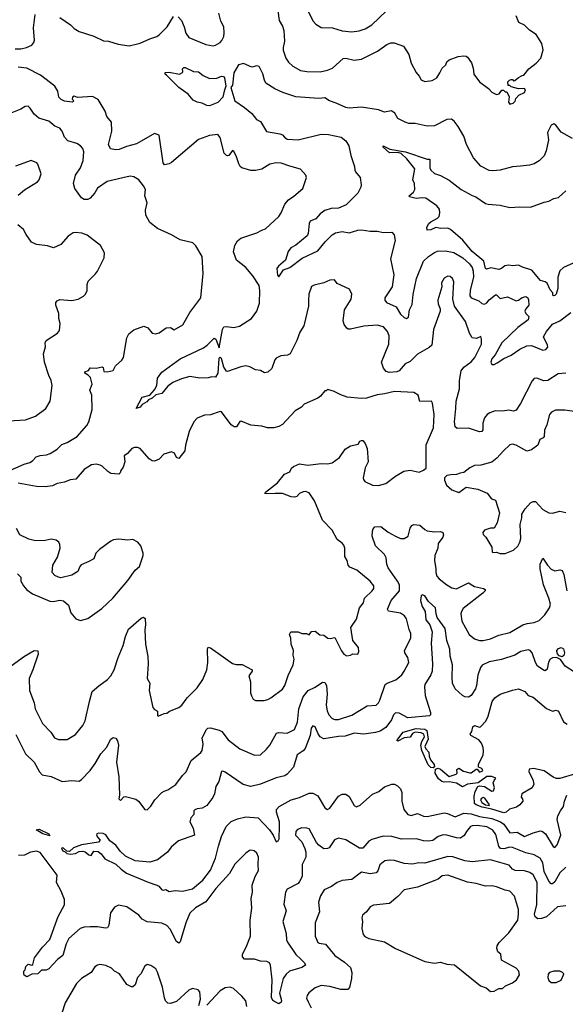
# Model space of a CAD drawing. Extents: x 2056909 to 2160450, y 827444 to 1016825.
# Tile 206 of 256: x 2084666 to 2089150, y 912134 to 920233. Entities that reach past the tile are written whole.
import ezdxf

# ---------------------------------------------------------------- set-up
doc = ezdxf.new("R2010")
doc.units = 0

msp = doc.modelspace()

# ---------------------------------------------------------------- linework, layer by layer
at = {"layer": '0CON10XD'}
for points in [[(2084627.9, 919992.1), (2084675, 919993.3), (2084722, 920005), (2084765, 920023.5), (2084783.3, 920045), (2084787.3, 920065), (2084779.8, 920165), (2084794.6, 920275)], [(2085967.8, 920255), (2085996.2, 920225), (2086017.2, 920175), (2086030.9, 920120.9), (2086056.2, 920086.2), (2086195, 920027.8), (2086255, 920018.6), (2086275, 920022.5), (2086315, 920044), (2086328.7, 920061.3), (2086343.5, 920095), (2086347.3, 920125), (2086343.6, 920175), (2086320.2, 920220.3), (2086302.7, 920285)], [(2086787.9, 920305), (2086798.9, 920225), (2086825, 920180), (2086835.7, 920145), (2086843.3, 920055), (2086831.4, 920005), (2086832.1, 919982.1), (2086854.3, 919915), (2086874.5, 919884.5), (2086911.1, 919851.1), (2086975, 919815.6), (2087025.7, 919805.7), (2087135, 919804.3), (2087195, 919816.9), (2087236.2, 919835), (2087325, 919913.8), (2087345, 919915.7), (2087415, 919899.4), (2087475, 919906.9), (2087607.6, 919972.4), (2087682.8, 920027.2), (2087715, 920042.5), (2087742.3, 920042.3), (2087820, 920015), (2087864.2, 919945), (2087884.2, 919875), (2087925, 919797.5), (2087948.8, 919768.8), (2087965, 919736.7), (2087995, 919724), (2088055, 919731.2), (2088093.8, 919755), (2088120, 919795), (2088136.7, 919835), (2088167.9, 919862.1), (2088176, 919885), (2088195, 919902), (2088270.7, 919929.3), (2088315, 919936.2), (2088335, 919933.3), (2088346.7, 919925), (2088378.3, 919878.3), (2088392, 919835), (2088398.8, 919785), (2088445, 919722.5), (2088517.7, 919667.7), (2088545, 919637.5), (2088585, 919617.5), (2088606.4, 919623.6), (2088628.3, 919651.7), (2088641.7, 919651.7), (2088655, 919640), (2088668.3, 919638.3), (2088689.3, 919599.3), (2088682.5, 919555), (2088695, 919537.5), (2088722.5, 919545), (2088736.7, 919563.3), (2088742.5, 919585), (2088769.3, 919610.7), (2088815, 919632.5), (2088822.5, 919655), (2088815, 919667.5), (2088765, 919663.3), (2088705, 919680), (2088695, 919690), (2088681.7, 919691.7), (2088678.3, 919721.7), (2088690, 919735), (2088705, 919740), (2088715, 919740), (2088725, 919730), (2088735, 919732.5), (2088765, 919757.5), (2088795, 919772.5), (2088810, 919775), (2088850.5, 919829.5), (2088910, 919875), (2088950, 919915), (2088968.8, 919985), (2088955.9, 920035.9), (2088910.5, 920110.5), (2088855, 920145.8), (2088815, 920187.1), (2088768.6, 920208.6), (2088745.6, 920265)], [(2087032.9, 920305), (2087079.1, 920219.1), (2087100, 920195), (2087145, 920167.5), (2087235.5, 920165.5), (2087315, 920141.1), (2087395, 920132.2), (2087455, 920140.6), (2087505, 920157.8), (2087558.9, 920191.1), (2087681.2, 920305)], [(2084995, 920250), (2085085, 920191.2), (2085115, 920160.8), (2085155.4, 920135.4), (2085275, 920097.8), (2085355, 920059.4), (2085395, 920056.9), (2085475, 920032.5), (2085565, 920018.2), (2085655, 920040), (2085734.7, 920075.3), (2085794.6, 920095.4), (2085815, 920110.6), (2085878.2, 920175), (2085930, 920260)], [(2089208.8, 919255), (2089115, 919307.5), (2089072, 919365), (2089055, 919376), (2089034, 919365), (2089004.4, 919305), (2089011.1, 919245), (2088992.2, 919155), (2088975, 919113.8), (2088935, 919071.2), (2088893, 919047), (2088855, 919035.8), (2088782.9, 919027.1), (2088717, 919023), (2088615, 918995.7), (2088555, 918988.1), (2088523.1, 918993.1), (2088457, 919027), (2088395.7, 919095), (2088338.6, 919205), (2088315, 919273.3), (2088270, 919355), (2088237.6, 919397.6), (2088214.4, 919414.4), (2088175, 919412.9), (2088075, 919360.8), (2088015, 919356.2), (2087915, 919378), (2087865, 919380), (2087835, 919390), (2087775, 919421.2), (2087750, 919465), (2087721.7, 919481.7), (2087665, 919472.4), (2087615, 919492.1), (2087475, 919511.8), (2087374.2, 919504.2), (2087345, 919510), (2087266.7, 919545), (2087211.2, 919565), (2087175, 919589.4), (2087125, 919585.6), (2086935, 919599.4), (2086830, 919635), (2086763.9, 919663.9), (2086690.3, 919710.3), (2086677.5, 919735), (2086665, 919786.7), (2086635, 919848.8), (2086615, 919853.8), (2086575, 919843.3), (2086505, 919872.5), (2086465, 919862.5), (2086426.4, 919795), (2086414.6, 919695), (2086401.5, 919675), (2086433.9, 919563.9), (2086515, 919511.5), (2086575, 919460.9), (2086611.9, 919411.9), (2086645.3, 919395.3), (2086693.1, 919313.1), (2086805, 919293.1), (2086825, 919284.6), (2086842.9, 919265), (2086865, 919250), (2086955, 919244.1), (2087145, 919291.5), (2087205, 919287.8), (2087308.8, 919265), (2087345, 919236.2), (2087370.8, 919195), (2087387.1, 919115), (2087417.1, 919025), (2087419.2, 918995), (2087425, 918980), (2087464, 918935), (2087472, 918875), (2087470, 918855), (2087445, 918806.2), (2087349.1, 918710.9), (2087285, 918683.3), (2087225, 918680.5), (2087175, 918663.3), (2087135, 918634.4), (2087098.6, 918595), (2087054.2, 918575.8), (2087044.6, 918555), (2087038.1, 918475), (2087027.5, 918455), (2086935, 918377.5), (2086895, 918356.7), (2086871.8, 918325), (2086851.9, 918255), (2086794.3, 918205), (2086780, 918185), (2086785, 918130), (2086795, 918117.5), (2086835, 918173.8), (2086886.7, 918195), (2086988.7, 918271.3), (2087115, 918332.7), (2087175.8, 918404.2), (2087235, 918461.9), (2087260.9, 918479.1), (2087315, 918490.8), (2087375, 918479.1), (2087445, 918500.4), (2087475, 918503.6), (2087545, 918493.5), (2087603.6, 918493.6), (2087655, 918482.9), (2087724.1, 918484.1), (2087743, 918463), (2087752.5, 918415), (2087713.5, 918265), (2087740.9, 918135), (2087732.8, 918077.2), (2087727.8, 918035), (2087666.2, 917945), (2087666.2, 917925), (2087680, 917905), (2087759.4, 917869.4), (2087795, 917811.4), (2087825, 917783.8), (2087845.9, 917774.1), (2087860, 917785), (2087870.8, 917845), (2087891.4, 917888.6), (2087898.5, 917971.5), (2087928, 918105), (2087984.4, 918245), (2088025, 918284.4), (2088075, 918318.9), (2088100.6, 918329.4), (2088165, 918330.6), (2088235, 918316.4), (2088307.9, 918275), (2088362.3, 918225), (2088383.9, 918195), (2088393.6, 918165), (2088394.8, 918115), (2088366.9, 918006.9), (2088365, 917962.5), (2088377.5, 917945), (2088439.9, 917919.9), (2088465, 917896.9), (2088485, 917891.5), (2088505, 917903.3), (2088525, 917928.6), (2088575, 917970), (2088585, 917970), (2088615, 917939.4), (2088675, 917952.5), (2088745, 917919.2), (2088765, 917924.2), (2088795, 917947.1), (2088825, 917956.2), (2088841.2, 917945), (2088847.3, 917927.3), (2088849.6, 917885), (2088824.7, 917855), (2088817.6, 917835), (2088825.2, 917815.2), (2088850.1, 917790.1), (2088845.3, 917765), (2088759.6, 917700.4), (2088629.5, 917575), (2088574.7, 917475.3), (2088545, 917442.5), (2088536.9, 917415), (2088545, 917396.2), (2088565, 917397.1), (2088591.1, 917408.9), (2088645, 917446.9), (2088705, 917472.5), (2088775, 917521.2), (2088835, 917549.3), (2088872.8, 917552.8), (2088965, 917514.7), (2088989.3, 917520.7), (2089005, 917540), (2089003.3, 917555), (2088970, 917625), (2088995, 917667.5), (2089045, 917726.9), (2089105, 917755.6), (2089195, 917824.2)], [(2087040, 917925), (2087040.8, 917875), (2087000.8, 917715), (2086967, 917663), (2086944.3, 917595), (2086888, 917485), (2086866.6, 917473.4), (2086813, 917467), (2086775, 917448.8), (2086764.2, 917435), (2086737, 917363), (2086705, 917332), (2086677.7, 917327.7), (2086645, 917346), (2086605, 917351.4), (2086557, 917377), (2086525, 917384.5), (2086482.4, 917377.6), (2086375, 917339.4), (2086365, 917340.8), (2086344.5, 917375), (2086325, 917446.7), (2086315, 917455.7), (2086303.3, 917445), (2086295.8, 917324.2), (2086275, 917293.3), (2086245, 917295.5), (2086215, 917286.9), (2086145.5, 917284.5), (2086065, 917296.5), (2085995, 917279.5), (2085925, 917248.6), (2085885, 917219.2), (2085833.4, 917156.6), (2085784.4, 917145.6), (2085755, 917120.8), (2085725, 917106.2), (2085711.1, 917088.9), (2085673.6, 917066.4), (2085655, 917045.8), (2085623.8, 917033.8), (2085673, 917127), (2085736.6, 917143.4), (2085775, 917186.7), (2085792, 917225), (2085798, 917285), (2085835, 917333.8), (2085985, 917441.9), (2086175.5, 917534.5), (2086206.2, 917555), (2086265, 917612), (2086279.2, 917605), (2086305, 917533.3), (2086332.1, 917685), (2086345, 917705.8), (2086365, 917709.4), (2086425, 917699.4), (2086471.7, 917711.7), (2086572, 917775), (2086615.6, 917835), (2086637.8, 917902.2), (2086640.5, 918005), (2086634.4, 918045), (2086583.1, 918125), (2086525, 918192.9), (2086448, 918255), (2086422.3, 918322.3), (2086433.6, 918376.4), (2086455, 918414), (2086483.3, 918435), (2086615, 918478.6), (2086655, 918502.5), (2086686.8, 918513.2), (2086796, 918615), (2086815.6, 918644.4), (2086846.2, 918715), (2086875, 918750), (2086920.3, 918779.7), (2086993.3, 918845), (2087022.5, 918935), (2087016.7, 918955), (2086975, 919003.3), (2086885, 919027.5), (2086815, 919052.5), (2086775, 919055.7), (2086722.5, 919045), (2086655, 919004.3), (2086605, 918993.1), (2086565, 918993.1), (2086492.5, 919015), (2086476.7, 919025), (2086465.8, 919045.8), (2086448, 919105), (2086425, 919150), (2086415, 919156.2), (2086385, 919116.7), (2086375, 919113.8), (2086365, 919116.2), (2086347.5, 919135), (2086313, 919263), (2086295, 919287.5), (2086225, 919280), (2086135, 919248.1), (2085915, 919059.2), (2085895, 919047.5), (2085855, 919038.8), (2085844.2, 919054.2), (2085813, 919283), (2085775, 919296.7), (2085665.6, 919234.4), (2085625, 919210.8), (2085545, 919190.6), (2085485, 919165.8), (2085455, 919162), (2085411.7, 919171.7), (2085395.7, 919205), (2085422.5, 919315), (2085419.7, 919389.7), (2085382, 919435), (2085369.1, 919479.1), (2085310, 919575), (2085265, 919600), (2085141.2, 919591.2), (2085115, 919603.3), (2085100, 919595), (2085098.3, 919578.3), (2085110, 919565), (2085100, 919555), (2085035, 919562.5), (2085006.8, 919576.8), (2084988, 919595), (2084978.6, 919645), (2084954.2, 919685), (2084837.9, 919775), (2084725, 919834.7), (2084655, 919843.4)], [(2086225, 919524), (2086205, 919526.7), (2086165.7, 919545.7), (2086125, 919552.9), (2086091.2, 919571.2), (2086049.5, 919619.5), (2085975, 919675.4), (2085872, 919775), (2085862, 919785), (2085862, 919798), (2085895, 919800), (2085980, 919785), (2086003, 919797), (2086007.5, 919805), (2086003, 919827), (2086015, 919840), (2086025, 919840), (2086095, 919806.2), (2086135, 919803.3), (2086173, 919773), (2086225, 919748.6), (2086285, 919751.8), (2086325, 919767.8), (2086342, 919765), (2086348.5, 919755), (2086360.7, 919685), (2086345.5, 919645.5), (2086336.2, 919595), (2086295, 919551.4), (2086225, 919524)], [(2084565, 916515.8), (2084702.7, 916577.3), (2084749.5, 916590.5), (2084772.5, 916605), (2084802.3, 916637.7), (2084835, 916648), (2084887.9, 916652.1), (2084916.4, 916663.6), (2084975, 916700), (2085012.2, 916737.8), (2085056.1, 916753.9), (2085137.5, 916805), (2085219.2, 916895), (2085235.8, 916925), (2085262.5, 917025), (2085259.2, 917145), (2085242, 917185), (2085262.5, 917235), (2085248.3, 917288.3), (2085230, 917310), (2085202.5, 917325), (2085202.5, 917335), (2085233, 917347), (2085245, 917370), (2085295, 917366.2), (2085345, 917377.5), (2085351.7, 917371.7), (2085357.5, 917337.5), (2085385, 917335.7), (2085433.6, 917346.4), (2085454.6, 917385.4), (2085505, 917432.5), (2085518.6, 917455), (2085545.6, 917615), (2085562.6, 917647.4), (2085605, 917682), (2085687, 917713), (2085718.3, 917698.3), (2085753.9, 917653.9), (2085785, 917648.8), (2085812.7, 917657.3), (2085870.8, 917699.2), (2085905, 917701.2), (2085935, 917682), (2086006.4, 917723.6), (2086064.6, 917825.4), (2086154, 917945), (2086174.2, 918145), (2086166.2, 918285), (2086115, 918373.3), (2086088.3, 918398.3), (2085985, 918423.1), (2085913.8, 918463.8), (2085797.5, 918515), (2085735.7, 918565), (2085701.5, 918625), (2085700.7, 918665), (2085714.5, 918725), (2085694.6, 918785), (2085698.9, 918835), (2085684.3, 918865), (2085645, 918914), (2085605, 918939.2), (2085575, 918945.8), (2085512.9, 918932.9), (2085385, 918902.2), (2085305, 918845.5), (2085285, 918808.6), (2085245, 918764.5), (2085225, 918752.7), (2085195, 918753.2), (2085175, 918767.1), (2085120.6, 918845), (2085107.1, 918885), (2085125, 918954), (2085166.5, 919015), (2085188.2, 919075), (2085193.5, 919145), (2085185, 919172), (2085166.1, 919196.1), (2085135, 919213.1), (2085062, 919235), (2085035.6, 919265), (2085014.5, 919315), (2084995, 919340.5), (2084955, 919358.1), (2084905, 919397.8), (2084823.9, 919423.9), (2084786.2, 919455), (2084753.3, 919505), (2084735, 919520), (2084712.3, 919517.7), (2084675, 919496.2), (2084593.3, 919465)], [(2089215, 918231.2), (2089136.2, 918195), (2089105, 918166.2), (2089087.5, 918115), (2089088.8, 918021.2), (2089074, 917975), (2089065, 917964.3), (2089052.3, 917962.3), (2089046.7, 917966.7), (2089046.2, 917985), (2089025, 918010.8), (2089000, 918065), (2088985, 918075.9), (2088945, 918087.3), (2088875, 918171.3), (2088797.2, 918197.2), (2088765, 918214.2), (2088716.8, 918206.8), (2088685, 918212.9), (2088652.8, 918207.2), (2088624.5, 918185.5), (2088605, 918178.5), (2088539.2, 918190.8), (2088501.8, 918181.8), (2088495, 918186.2), (2088479.7, 918245), (2088385, 918325.3), (2088308.3, 918418.3), (2088207.6, 918507.6), (2088185, 918516.7), (2088126.1, 918516.1), (2088085, 918522.9), (2088045, 918504.2), (2088015, 918502.5), (2088012.9, 918525), (2088027.8, 918555), (2088045, 918570.6), (2088100, 918600), (2088113.1, 918615), (2088118.9, 918645), (2088115.6, 918675), (2088095, 918700.6), (2088005, 918763.8), (2087975, 918767.5), (2087925, 918762.9), (2087870, 918775), (2087867.5, 918785), (2087902.5, 918815), (2087913.3, 918836.7), (2087910.8, 918885), (2087897.5, 918915), (2087913.3, 919005), (2087847, 919087), (2087802.1, 919132.1), (2087775, 919140.8), (2087705, 919136.9), (2087652.5, 919185), (2087654, 919196), (2087708.5, 919168.5), (2087836.7, 919145), (2088015, 919086), (2088036.1, 919086.1), (2088037.5, 919015), (2088045.7, 918995.7), (2088075, 918966.7), (2088125, 918950), (2088195, 918911.4), (2088294.6, 918834.6), (2088385, 918785.8), (2088415, 918775.8), (2088495, 918721.2), (2088515, 918716.2), (2088615, 918706.7), (2088695, 918686.7), (2088775, 918693.8), (2088865, 918690), (2088975, 918731.2), (2089015, 918738.8), (2089055, 918761.2), (2089095, 918770), (2089155.5, 918824.5)], [(2084655, 918790), (2084705.6, 918834.4), (2084811.7, 918898.3), (2084825.9, 918914.1), (2084843.3, 918965), (2084816.7, 919045), (2084805.8, 919055.8), (2084760, 919075), (2084631.9, 919028.1)], [(2084575, 916932), (2084715, 916941.2), (2084795, 916971.2), (2084880, 917035), (2084916, 917095), (2084934, 917225), (2084925.8, 917265), (2084905.7, 917305.7), (2084870.8, 917415), (2084861.2, 917485), (2084877.7, 917542.3), (2084876.7, 917575), (2084885, 917592.5), (2084976.2, 917655), (2084994.3, 917675.7), (2084999.4, 917735), (2084989.2, 917775), (2084988.6, 917815), (2084962.5, 917885), (2084963.8, 917905), (2084975, 917921.2), (2084995, 917930), (2085095, 917922), (2085145.8, 917934.2), (2085190.5, 917959.5), (2085205.8, 917974.2), (2085221.2, 918005), (2085220, 918055), (2085228.8, 918081.2), (2085288.3, 918141.7), (2085306.7, 918165), (2085360, 918275), (2085363.3, 918315), (2085330, 918375), (2085220.5, 918460.5), (2085175.9, 918475.9), (2085125, 918483.3), (2085105, 918478.8), (2085065, 918452), (2085005, 918384.2), (2084945, 918356), (2084895, 918373.1), (2084805, 918382.2), (2084762.8, 918402.8), (2084718.8, 918465), (2084698.1, 918508.1), (2084652, 918545)], [(2089155, 917325.8), (2089091.3, 917318.7), (2089005, 917265.6), (2088972.5, 917262.5), (2088915, 917283.8), (2088895, 917280), (2088877.3, 917262.7), (2088782.5, 917075), (2088745, 917020.6), (2088725, 917013.3), (2088685, 917020.6), (2088635, 917013.3), (2088574.2, 917015.8), (2088530.3, 916999.7), (2088508.8, 916985), (2088485, 916956.7), (2088471.4, 916915), (2088471.3, 916858.7), (2088463.4, 916846.6), (2088445, 916842.5), (2088355, 916873.1), (2088260, 916870), (2088244, 916885), (2088239.4, 916925), (2088251.5, 917035), (2088251.8, 917095), (2088281.5, 917195), (2088280.4, 917265), (2088294.7, 917345.3), (2088314.7, 917375.3), (2088375, 917419.5), (2088406.2, 917455), (2088460.5, 917565), (2088462, 917605), (2088455, 917626.2), (2088418.8, 917611.2), (2088385, 917616.7), (2088362, 917655), (2088330.3, 917750.3), (2088238.1, 917875), (2088226.7, 917935), (2088234.3, 918075), (2088224, 918105), (2088205, 918120.8), (2088185, 918122), (2088155, 918106.2), (2088133.2, 918066.8), (2088134.4, 918035), (2088102.9, 917925), (2088104.3, 917895), (2088121.4, 917855), (2088121.9, 917835), (2088066.3, 917683.7), (2088053.6, 917556.4), (2088032, 917535), (2087935, 917480.5), (2087891.8, 917438.2), (2087875, 917420.6), (2087835, 917402), (2087785, 917344.5), (2087765, 917336.5), (2087701.2, 917331.2), (2087678.3, 917338.3), (2087656.2, 917366.2), (2087640.6, 917415), (2087699.6, 917565), (2087701.2, 917631.2), (2087688.9, 917668.9), (2087655.3, 917705.3), (2087605, 917719.1), (2087495, 917710.4), (2087385, 917686.5), (2087365, 917686.9), (2087353.9, 917693.9), (2087333.3, 917725), (2087323.1, 917755), (2087334.3, 917845), (2087390, 917935), (2087396.7, 917975), (2087377.5, 918015), (2087275, 918063.3), (2087253.6, 918093.6), (2087215, 918091.2), (2087165, 918068.8), (2087085, 918050), (2087065, 918037.5), (2087042, 917975), (2087040, 917925)], [(2084595, 914917.5), (2084705, 914997.5), (2084785, 915043.8), (2084815, 915042.5), (2084817.1, 915015), (2084775.5, 914885), (2084744.5, 914815), (2084747.5, 914715), (2084784.1, 914614.1), (2084792.9, 914565), (2084855, 914443.3), (2084921.7, 914371.7), (2084953.3, 914325), (2084985, 914312.5), (2085057.3, 914312.7), (2085125, 914353.3), (2085184.2, 914425.8), (2085205.6, 914465), (2085238.6, 914625), (2085263.2, 914706.8), (2085315.7, 914754.3), (2085388, 914805), (2085415, 914836), (2085442.9, 914885), (2085474.5, 914985.5), (2085515.5, 915084.5), (2085535, 915160), (2085561.2, 915218.8), (2085665, 915310), (2085685, 915317.5), (2085698, 915308), (2085700, 915255), (2085694.2, 915215), (2085701.4, 915095), (2085719.2, 914995), (2085722, 914935), (2085714.2, 914815), (2085736.7, 914775), (2085730.8, 914715), (2085761.2, 914575), (2085775, 914557.5), (2085797.5, 914545), (2085798.3, 914508.3), (2085805, 914502.5), (2085853.6, 914526.4), (2085875, 914527.5), (2085896.4, 914543.6), (2085975, 914576.2), (2085998, 914595), (2086042, 914655), (2086125, 914736.2), (2086171.4, 914805), (2086202.9, 914885), (2086213.1, 914945), (2086209.2, 915055), (2086215, 915070), (2086235.5, 915065.5), (2086338.3, 914991.7), (2086415, 914936.2), (2086445, 914928), (2086495, 914928), (2086575.7, 914885.7), (2086576.2, 914875), (2086548.8, 914835), (2086563.6, 914786.4), (2086562, 914695), (2086570.5, 914670.5), (2086584.1, 914644.1), (2086605, 914632.5), (2086675, 914632), (2086705, 914640), (2086730, 914655), (2086825, 914726.2), (2086845.7, 914755), (2086872.4, 914837.6), (2086912.9, 914925), (2086922.3, 914972.3), (2086914, 915005), (2086916, 915045), (2086896.9, 915095), (2086894.2, 915145), (2086884.2, 915175), (2086895, 915196.7), (2086955, 915196.2), (2086985, 915183.3), (2087023, 915183), (2087045, 915172.5), (2087065, 915200), (2087093, 915203), (2087131.7, 915171.7), (2087165, 915170), (2087197.5, 915145), (2087218.1, 915141.9), (2087255, 915150), (2087311.2, 915041.2), (2087330, 915015), (2087355, 915001.2), (2087383.9, 915006.1), (2087405, 915017.5), (2087445, 915012.5), (2087452.5, 915035), (2087451.7, 915068.3), (2087405, 915127.5), (2087386.7, 915233.3), (2087435, 915302.5), (2087460, 915395), (2087490.8, 915435), (2087500, 915475), (2087564.1, 915535.9), (2087576, 915555), (2087575.9, 915575.9), (2087546.7, 915615), (2087436.7, 915705), (2087380.3, 915730.3), (2087366.2, 915745), (2087357.5, 915785), (2087338.3, 915818.3), (2087339.2, 915885), (2087329.7, 915909.7), (2087317, 915927), (2087275, 915957.5), (2087234.1, 916034.1), (2087154, 916115), (2087088.8, 916275), (2087045, 916340), (2087015, 916352.5), (2086995, 916350), (2086966.7, 916335), (2086945, 916312), (2086924.1, 916304.1), (2086897.7, 916307.7), (2086825, 916336), (2086765.8, 916335.8), (2086692, 916332), (2086680, 916335), (2086686.7, 916345), (2086785, 916423.8), (2086843.3, 916495), (2086885, 916513.8), (2086899.2, 916545), (2086915, 916558.6), (2086965, 916580), (2087035, 916568.5), (2087145, 916582.5), (2087195, 916579.2), (2087235, 916587.5), (2087295, 916631.2), (2087339.7, 916700.3), (2087385, 916726.2), (2087448.3, 916741.7), (2087462.5, 916765), (2087475, 916770), (2087485, 916770), (2087505, 916747.5), (2087522, 916705), (2087528.6, 916595), (2087504.2, 916545.8), (2087488.8, 916465), (2087490.5, 916450.5), (2087502.5, 916435), (2087565, 916403.3), (2087615, 916400), (2087675, 916418.8), (2087753.4, 916476.6), (2087822.1, 916517.9), (2087875, 916527.5), (2087948.3, 916511.7), (2087983.6, 916526.4), (2088006.7, 916545), (2088005.7, 916734.3), (2088066.9, 916875), (2088071.1, 916985), (2088057.6, 917077.6), (2088050, 917095), (2087955, 917092), (2087941.2, 917145), (2087905, 917165.7), (2087745, 917174.4), (2087665, 917154.4), (2087605, 917147.8), (2087515, 917120), (2087475, 917118), (2087357.3, 917127.3), (2087305, 917146.2), (2087245, 917177.5), (2087195, 917190), (2087185, 917180), (2087175, 917180), (2087137.5, 917135), (2087115, 917120), (2087005, 917070), (2086982.5, 917045), (2086930, 917015), (2086825.8, 916904.2), (2086795, 916886.2), (2086755.9, 916874.1), (2086703.9, 916876.1), (2086655, 916888.6), (2086565, 916898), (2086485, 916930), (2086475, 916927.5), (2086447.5, 916882.5), (2086430, 916885), (2086405, 916898.8), (2086325, 917006.7), (2086315, 917010), (2086235, 916983.3), (2086185, 916978.8), (2086125, 916956.2), (2086096.4, 916923.6), (2086060, 916845), (2086028.3, 916731.7), (2086023.8, 916685), (2085975, 916624.2), (2085955, 916630.8), (2085937.9, 916667.9), (2085915, 916678.8), (2085850.3, 916659.7), (2085812.7, 916617.3), (2085775, 916602), (2085755, 916604), (2085731.3, 916621.3), (2085655, 916704.2), (2085635, 916714.2), (2085610, 916715), (2085588.8, 916705), (2085552, 916665), (2085524.5, 916645), (2085530, 916595), (2085516.8, 916553.2), (2085496.7, 916525), (2085492.5, 916505), (2085480, 916495), (2085415, 916500), (2085391.2, 916515), (2085345, 916561.2), (2085328.9, 916568.9), (2085295, 916575.7), (2085255, 916571.4), (2085195, 916532.5), (2085126.9, 916453.1), (2085082.1, 916447.9), (2085035, 916427.5), (2084975, 916417.5), (2084935, 916398), (2084875, 916390), (2084805, 916392), (2084655, 916420)], [(2089245, 917005.7), (2089145, 917020), (2089069.5, 917020.5), (2089037.5, 917005), (2089020, 916985), (2088999.3, 916900.7), (2088980, 916855), (2088976.7, 916805), (2088967.5, 916792.5), (2088941.7, 916778.3), (2088925, 916733.8), (2088873.3, 916695), (2088835, 916683.8), (2088745, 916733.8), (2088715, 916740), (2088695, 916736), (2088642.4, 916687.6), (2088588, 916625), (2088545, 916594), (2088455, 916568.8), (2088405, 916566.7), (2088365, 916546.7), (2088315, 916506.7), (2088285, 916503.8), (2088255, 916491.2), (2088210.5, 916489.5), (2088175, 916482.5), (2088157.5, 916465), (2088156.7, 916445), (2088172.7, 916402.7), (2088216.4, 916366.4), (2088275, 916342.5), (2088335, 916387.5), (2088431.2, 916371.2), (2088507.3, 916337.3), (2088542.3, 916292.3), (2088575, 916280), (2088609.2, 916175), (2088590, 916095), (2088565, 916050), (2088535, 916050), (2088485, 916033.3), (2088471.2, 916015), (2088475, 915997.5), (2088495.8, 915975.8), (2088547.5, 915895), (2088550, 915855), (2088555, 915850), (2088585, 915852.5), (2088615, 915841.2), (2088655, 915840.8), (2088725, 915869.2), (2088758.9, 915901.1), (2088777.1, 915935), (2088784.4, 915965), (2088779.3, 916080.7), (2088793.1, 916135), (2088794, 916165), (2088819.5, 916210.5), (2088865, 916258.8), (2088885, 916270), (2088905, 916268.8), (2088965, 916203.3), (2089015, 916176.7), (2089045.9, 916174.1), (2089105, 916190), (2089155, 916178.8)], [(2084633.2, 914353.2), (2084714.4, 914195), (2084784.7, 914124.7), (2084829.2, 914045), (2084852.1, 914022.1), (2084925, 914007.1), (2085015, 913966.9), (2085095, 913973.8), (2085155, 913970), (2085175, 913983.8), (2085245, 914057.5), (2085285.3, 914114.7), (2085334.4, 914195), (2085379.4, 914245), (2085415, 914313.8), (2085435, 914327.5), (2085455, 914322.5), (2085470.6, 914300.6), (2085479.5, 914265), (2085462.5, 914125), (2085482.2, 914005), (2085486.7, 913855), (2085481.2, 913825), (2085495, 913811.2), (2085520.8, 913839.2), (2085535, 913842), (2085620.9, 913820.9), (2085643.8, 913805), (2085695, 913736.7), (2085715, 913733.3), (2085745, 913763.3), (2085775.7, 913814.3), (2085834.4, 913875.6), (2085852.4, 913887.6), (2085885, 913896.9), (2085949.1, 913940.9), (2086003.6, 914016.4), (2086034, 914045), (2086075, 914138), (2086155, 914203.8), (2086165, 914222.5), (2086172.7, 914272.7), (2086165.7, 914325), (2086200.8, 914395), (2086211.2, 914405), (2086235, 914407.1), (2086305, 914390), (2086326.9, 914376.9), (2086380.3, 914310.3), (2086475, 914235.8), (2086595, 914182), (2086645, 914186.2), (2086695, 914231.2), (2086721.2, 914265), (2086775.6, 914364.4), (2086795, 914370.6), (2086865, 914363.8), (2086924.4, 914395), (2086950, 914455), (2086960.8, 914565), (2086997.1, 914662.9), (2087037.5, 914715), (2087095, 914741.4), (2087155, 914782.5), (2087175, 914781.2), (2087187.5, 914755), (2087193.8, 914685), (2087185.4, 914595), (2087193.3, 914546.7), (2087205.4, 914515.4), (2087235, 914485.7), (2087255, 914475.6), (2087285, 914475.6), (2087395, 914511.8), (2087522, 914588), (2087595, 914594.4), (2087615.4, 914614.6), (2087625.6, 914635), (2087670.6, 914765), (2087685, 914776.4), (2087756.6, 914803.4), (2087805.7, 914844.3), (2087826, 914875), (2087863.9, 914946.1), (2087855.7, 914985), (2087832, 915025), (2087828.8, 915045), (2087881.1, 915145), (2087880.6, 915185), (2087866.6, 915216.6), (2087844.4, 915304.4), (2087828.9, 915328.9), (2087795, 915351.1), (2087697.5, 915367.5), (2087689.2, 915385), (2087719.1, 915455), (2087787.1, 915535), (2087786.4, 915583.6), (2087771.1, 915615), (2087694.2, 915725), (2087683.6, 915755), (2087677.3, 915805), (2087665, 915832.5), (2087590.4, 915905), (2087563.4, 915985), (2087564.3, 916025), (2087571.3, 916045), (2087585, 916060), (2087634.6, 916064.6), (2087695, 916018.5), (2087755, 915983.8), (2087795, 915965.6), (2087825, 915965.6), (2087857.5, 915985), (2087875, 916050), (2087888.3, 916071.7), (2087905, 916080), (2087955, 916075.8), (2087995, 916038.6), (2088015, 916029.4), (2088075, 916021.1), (2088125, 916023.8), (2088144.6, 916014.6), (2088148.8, 915995), (2088142.9, 915977.1), (2088104.1, 915924.1), (2088102.9, 915885), (2088078.1, 915825), (2088075.7, 915784.3), (2088087.1, 915715), (2088085.6, 915685), (2088095, 915656.2), (2088114, 915634), (2088176, 915585), (2088218.3, 915558.3), (2088255, 915552.2), (2088355, 915599.2), (2088405, 915570.9), (2088477.5, 915555), (2088492, 915545), (2088492, 915535), (2088472.9, 915515), (2088311.9, 915388.1), (2088296.7, 915365), (2088292.5, 915345), (2088300.5, 915285), (2088359.4, 915175), (2088405, 915139.4), (2088445, 915127.5), (2088475, 915126.4), (2088535, 915139.5), (2088605, 915170.5), (2088695, 915191.5), (2088802, 915255), (2088836.6, 915266.6), (2088895, 915273.6), (2088935, 915291.5), (2088981.7, 915338.3), (2089019.7, 915395), (2089026.9, 915425), (2089015, 915474)], [(2084648.8, 915675), (2084676.1, 915646.1), (2084676, 915615), (2084696.9, 915575), (2084725, 915544.3), (2084770.3, 915510.3), (2084915, 915450), (2084941.7, 915448.3), (2084995, 915457.5), (2085025, 915452.5), (2085067.3, 915417.3), (2085086.7, 915355), (2085127.5, 915305), (2085165, 915291.2), (2085225, 915306.2), (2085341.1, 915388.9), (2085432, 915475), (2085555, 915619.4), (2085616.1, 915703.9), (2085650.6, 915735), (2085682, 915825), (2085681.2, 915845), (2085662.5, 915905), (2085636.1, 915936.1), (2085595, 915956.7), (2085555, 915952), (2085480.5, 915959.5), (2085437, 915953), (2085416.2, 915943.8), (2085321.2, 915875), (2085292, 915845), (2085275, 915797.5), (2085233.9, 915776.1), (2085171.9, 915748.1), (2085160, 915735), (2085143.3, 915695), (2085095, 915663.3), (2085005, 915642.5), (2084985, 915647.5), (2084955, 915660), (2084933.3, 915685), (2084937.5, 915745), (2084977.9, 915812.1), (2085000, 915885), (2084996.7, 915915), (2084987.5, 915935), (2084965, 915952.5), (2084925, 915960), (2084875, 915948.8), (2084795, 915946.2), (2084740.5, 915960.5), (2084667.5, 915995), (2084638.8, 916048.8)], [(2089015, 915474), (2088971.5, 915585), (2088942.9, 915715), (2088944.4, 915755), (2088965, 915802.5), (2089004.5, 915744.5), (2089035, 915712.9), (2089065, 915700.6), (2089105, 915708.1), (2089125, 915703.3), (2089138.7, 915668.7), (2089161.8, 915535)], [(2089225, 914866.5), (2089148, 914915), (2089109.7, 914969.7), (2089077.5, 914987.5), (2089045, 914984.5), (2089025, 914973.1), (2089011.6, 914948.4), (2089000.3, 914889.7), (2088985, 914878), (2088975, 914880), (2088922.5, 914915), (2088905.7, 914945), (2088877.5, 915025), (2088860, 915045), (2088845, 915049.2), (2088785, 915035.6), (2088735, 915005.7), (2088625, 914970), (2088525, 914951.1), (2088467.2, 914922.8), (2088452.5, 914905), (2088430.3, 914839.7), (2088420.5, 914755), (2088411.7, 914728.3), (2088375, 914672.5), (2088355, 914659.4), (2088325, 914661.5), (2088305, 914672.5), (2088245, 914727.8), (2088221.8, 914775), (2088221.5, 914821.5), (2088222.5, 914925), (2088205, 914997.5), (2088201.5, 915055), (2088175.4, 915125), (2088161.9, 915225), (2088097.9, 915315), (2088087.5, 915345), (2088082, 915395), (2088025, 915448), (2087995, 915492.5), (2087975, 915501.2), (2087965.8, 915494.2), (2087960.5, 915455), (2087974.6, 915405), (2087998.9, 915365), (2088005, 915296.7), (2088035.5, 915255), (2088056.3, 915196.3), (2088047.9, 915105), (2088059.7, 914935), (2088054.6, 914875), (2088045.9, 914845), (2087996.4, 914765), (2087992, 914745), (2087999, 914675), (2088023.6, 914593.6)], [(2089125, 914992), (2089100.8, 915000.8), (2089085.9, 915015.9), (2089080.8, 915035), (2089081.4, 915045), (2089095, 915061.2), (2089115, 915068.8), (2089135, 915056.7), (2089142.9, 915025), (2089137.4, 915002.6), (2089125, 914992)], [(2089235, 914029.2), (2089105, 913992.2), (2089075, 913991.7), (2089050.8, 914000.8), (2088975, 914053.1), (2088887.7, 914072.3), (2088851.7, 914068.3), (2088850, 914045), (2088882.9, 913982.9), (2088890, 913945), (2088876.4, 913913.6), (2088793.8, 913865), (2088787, 913837), (2088797.5, 913825), (2088800, 913805), (2088777.5, 913775), (2088750, 913755), (2088691.7, 913738.3), (2088663.3, 913715), (2088645, 913708), (2088545, 913740), (2088467.5, 913755), (2088416.7, 913775), (2088404.2, 913785), (2088400, 913845), (2088410, 913885), (2088430, 913925), (2088445, 913931.2), (2088485, 913926.2), (2088545, 913886.2), (2088560.7, 913889.3), (2088568.8, 913915), (2088558, 913955), (2088564.1, 913975.9), (2088580, 913995), (2088545, 914007.8), (2088505, 914006.2), (2088435, 913955.6), (2088345, 913945.5), (2088305, 913922), (2088255, 913951.9), (2088194.5, 913964.5), (2088155, 913961.5), (2088135, 913967.1), (2088108.8, 913988.8), (2088081.1, 914035), (2088083.3, 914066.7), (2088105, 914076.2), (2088125, 914069.2), (2088196.6, 914006.6), (2088253.9, 914026.1), (2088260, 914035), (2088257.5, 914065), (2088273.6, 914076.4), (2088312.3, 914052.3), (2088365, 914036.7), (2088375, 914036.7), (2088416.7, 914066.7), (2088426.7, 914066.7), (2088445, 914043.8), (2088472.5, 914055), (2088465, 914072.5), (2088437.5, 914085), (2088436.2, 914105), (2088473.6, 914186.4), (2088478.6, 914215), (2088475.6, 914245.6), (2088460.9, 914280.9), (2088439.6, 914309.6), (2088372.5, 914345), (2088367.5, 914355), (2088381.7, 914378.3), (2088389.2, 914415), (2088405, 914427.5), (2088445, 914413.3), (2088453.9, 914416.1), (2088497.7, 914462.3), (2088515.7, 914504.3), (2088548.5, 914625), (2088570.6, 914655), (2088615, 914684.3), (2088715, 914717.5), (2088765, 914727.5), (2088816.6, 914706.6), (2088845, 914672.5), (2088885, 914658.8), (2088995, 914567.1), (2089045, 914543.8), (2089075, 914553.3), (2089095, 914546.2), (2089135, 914456.7), (2089165, 914437.5)], [(2088023.6, 914593.6), (2088042.2, 914535), (2088042, 914515), (2088033.2, 914506.8), (2087855, 914489.1), (2087785, 914527.2), (2087755, 914530), (2087739.1, 914515), (2087721.8, 914475), (2087675, 914411.4), (2087629.3, 914380.7), (2087590.8, 914369.2), (2087495, 914354.7), (2087415, 914363.1), (2087341, 914339), (2087285, 914336.2), (2087165, 914317.3), (2087134.8, 914334.8), (2087118.3, 914358.3), (2087095.7, 914415.8), (2087075, 914424.4), (2087061.8, 914405), (2087054.6, 914345), (2087010.9, 914239.1), (2086995, 914217.8), (2086945.7, 914185), (2086915.6, 914085), (2086865, 914028.1), (2086845, 914013.8), (2086774, 913996), (2086645, 913945.3), (2086565, 913926.2), (2086502.8, 913942.8), (2086355, 914044.4), (2086335, 914051.4), (2086325, 914047.5), (2086303.3, 913966.7), (2086278, 913925), (2086266.2, 913865), (2086253.5, 913835), (2086205, 913770), (2086165, 913747.5), (2086125, 913742.5), (2086105, 913733.8), (2086098, 913725), (2086096.2, 913695), (2086071.3, 913668.7), (2086065.6, 913635), (2086093.1, 913583.1), (2086101.8, 913525), (2085972.1, 913477.9), (2085911.5, 913425), (2085881.4, 913385), (2085798.9, 913321.1), (2085735, 913303.6), (2085705, 913304.5), (2085615, 913314.5), (2085535, 913353.3), (2085492.2, 913392.2), (2085455, 913443.3), (2085407.9, 913477.9), (2085375, 913527.1), (2085352, 913538), (2085315, 913542.5), (2085300, 913535), (2085297.5, 913525), (2085307.5, 913505), (2085326.7, 913485), (2085315, 913467.5), (2085174.5, 913445.5), (2085109.5, 913420.5), (2085075, 913391.9), (2085053.9, 913393.9), (2085025, 913418), (2085015, 913421.2), (2085008.8, 913415), (2085020.8, 913395), (2085038.9, 913388.9), (2085053.1, 913375), (2085085, 913367.9), (2085125, 913372.9), (2085155, 913389.6), (2085185, 913394.6), (2085205, 913388.8), (2085235, 913362.5), (2085253.6, 913356.4), (2085275, 913393.3), (2085310, 913390), (2085335, 913372), (2085365, 913330.8), (2085455.9, 913285.9), (2085499.6, 913245), (2085545, 913213.3), (2085720.8, 913139.2), (2085794, 913115), (2085810.8, 913105), (2085835, 913076.7), (2085845, 913072.5), (2085868.3, 913078.3), (2085895, 913062.5), (2085945, 913069.4), (2086003.4, 913063.4), (2086085, 913084.5), (2086172.5, 913155), (2086235, 913238.1), (2086276.2, 913335), (2086298.8, 913435), (2086325.8, 913515), (2086363.7, 913595), (2086403.6, 913636.4), (2086455, 913659.7), (2086525, 913675.9), (2086625, 913666.4), (2086719.3, 913569.3), (2086750.5, 913525), (2086775, 913470), (2086790.7, 913479.3), (2086798.2, 913495), (2086801, 913599), (2086802.5, 913635), (2086775.5, 913715), (2086777.3, 913735), (2086798.5, 913761.5), (2086896.5, 913816.5), (2086965.8, 913834.2), (2087045, 913869.3), (2087075, 913870.9), (2087115, 913849.2), (2087175, 913750), (2087195, 913736.2), (2087215, 913748), (2087285.8, 913845), (2087315, 913861.4), (2087345, 913862.9), (2087375, 913844.2), (2087415, 913768.8), (2087435, 913757.5), (2087465, 913771.4), (2087565, 913861.4), (2087616.7, 913883.3), (2087665, 913922.9), (2087725, 913945.6), (2087745, 913944.2), (2087770.9, 913930.9), (2087795.5, 913905.5), (2087806.9, 913875), (2087807.8, 913805), (2087822.2, 913735), (2087855, 913694.4), (2087884.4, 913685.6), (2087935, 913702.5), (2087985, 913681.8), (2088015, 913679.2), (2088155, 913708.2), (2088182.9, 913702.9), (2088245, 913675.6), (2088315, 913705.3), (2088375, 913700.4), (2088445, 913679.3), (2088545, 913661.8), (2088616.1, 913635), (2088645, 913614.7), (2088695, 913543.5), (2088755, 913548.9), (2088815, 913514.6), (2088884.8, 913545.2), (2088945, 913559.6), (2088962, 913555), (2088986.2, 913535), (2089050.9, 913430.9), (2089065, 913424.5), (2089083.6, 913445), (2089114.2, 913525), (2089082.5, 913655), (2089088, 913685), (2089111.2, 913725), (2089135, 913760), (2089143.8, 913805), (2089163.8, 913855)], [(2088065, 914078.8), (2088045, 914082.5), (2088023.6, 914103.6), (2087971.1, 914221.1), (2087962.5, 914265), (2087970, 914295), (2087992.7, 914335), (2087986.6, 914356.6), (2087965, 914367.5), (2087915, 914371.5), (2087895, 914361.4), (2087875, 914330), (2087825, 914324.6), (2087775, 914299.2), (2087764.2, 914305), (2087817.4, 914372.6), (2087923.6, 914403.6), (2087995, 914396.6), (2088011.4, 914385), (2088021.6, 914315), (2087996.2, 914255), (2088004.7, 914234.7), (2088028.7, 914208.7), (2088031.8, 914175), (2088043.4, 914143.4), (2088073.1, 914105), (2088073.9, 914086.1), (2088065, 914078.8)], [(2088525, 913770), (2088527.5, 913775), (2088489.1, 913829.1), (2088475, 913834.2), (2088458.8, 913825), (2088454, 913815), (2088464.4, 913794.4), (2088495, 913773.3), (2088525, 913770)], [(2084915, 913520), (2084856.7, 913535), (2084802.5, 913567.5), (2084825, 913573.8), (2084906.4, 913536.4), (2084915, 913520)], [(2089155, 913263.1), (2089105.3, 913214.7), (2089065, 913142.5), (2089045, 913125.8), (2089035, 913125.8), (2089015, 913147.5), (2088977.4, 913225), (2088966.4, 913296.4), (2088944.4, 913335), (2088895, 913362.3), (2088825, 913378.7), (2088715, 913424.7), (2088695, 913426.2), (2088645, 913412.2), (2088616.6, 913416.6), (2088602.6, 913435), (2088579.8, 913529.8), (2088554.8, 913564.8), (2088503.7, 913593.7), (2088425, 913603.4), (2088385, 913601.5), (2088370, 913595), (2088336.9, 913555), (2088318.7, 913521.3), (2088288.8, 913501.2), (2088255, 913504), (2088175, 913525.4), (2088145, 913526.5), (2088105.4, 913514.6), (2088060.2, 913479.8), (2088025, 913475.6), (2087985, 913477.8), (2087926.2, 913496.2), (2087805, 913490.9), (2087725, 913512.7), (2087654.4, 913515.6), (2087559.3, 913490.7), (2087535.5, 913474.5), (2087485, 913419.4), (2087458.3, 913418.3), (2087345, 913485.8), (2087285, 913499.4), (2087252.7, 913487.3), (2087209.1, 913420.9), (2087195, 913414.3), (2087165, 913413.1), (2087125, 913441.4), (2087105.6, 913465), (2087045, 913576.2), (2087025, 913583.8), (2086985, 913586), (2086948.8, 913571.2), (2086934.4, 913555.6), (2086932.5, 913525), (2086985, 913470), (2087009.2, 913415), (2087018, 913385), (2087018.8, 913345), (2086988.8, 913285), (2086986.2, 913185), (2086966.7, 913145), (2086955, 913127.5), (2086865, 913080), (2086850.6, 913055), (2086837, 912957), (2086856.8, 912903.2), (2086829.4, 912815), (2086856.4, 912715), (2086859.1, 912665), (2086866.4, 912645), (2086935, 912544.3), (2086975.6, 912505), (2087008, 912475), (2087013.8, 912455), (2086985, 912436.9), (2086884, 912406), (2086855, 912382.9), (2086831.5, 912345), (2086800, 912225), (2086818.8, 912165), (2086815, 912152.5), (2086795, 912137.5), (2086746.7, 912165), (2086735, 912190), (2086741.5, 912335), (2086727.5, 912455), (2086718, 912475), (2086697.5, 912485), (2086645, 912488.1), (2086595, 912504.3), (2086515, 912506), (2086496, 912525), (2086496, 912545), (2086527.2, 912602.8), (2086562.5, 912695), (2086561.2, 912825), (2086573.6, 912925), (2086569.1, 913005), (2086579.6, 913055), (2086577.3, 913115), (2086601.9, 913185), (2086630, 913235), (2086626.5, 913283.5)], [(2086626.5, 913283.5), (2086628.6, 913345), (2086615, 913376.2), (2086592.5, 913395), (2086565, 913401.2), (2086555, 913400), (2086525, 913376), (2086434.6, 913285.4), (2086391.1, 913208.9), (2086276.9, 913085), (2086194.7, 912975.3), (2086111.7, 912928.3), (2086065.4, 912884.6), (2086031.1, 912805), (2085985, 912646.7), (2085975, 912636), (2085955, 912649.2), (2085902.6, 912752.6), (2085875, 912783.1), (2085835, 912802.2), (2085715, 912811.1), (2085672, 912835), (2085645, 912866.2), (2085546.7, 912935), (2085478.8, 912948.8), (2085445, 912933.3), (2085413.2, 912886.8), (2085400, 912785), (2085388, 912762), (2085371.2, 912758.8), (2085305, 912771.1), (2085245, 912771.1), (2085195, 912768.2), (2085163.3, 912756.7), (2085071.2, 912675), (2085048.3, 912631.7), (2085020, 912535), (2084976.7, 912503.3), (2084905, 912426.2), (2084885, 912413.8), (2084845, 912414), (2084815, 912383.3), (2084765, 912381.2), (2084725, 912360), (2084703.6, 912373.6), (2084700, 912385), (2084700, 912405), (2084711.7, 912418.3), (2084717.5, 912445), (2084735, 912463.3), (2084765, 912456.7), (2084775, 912462.5), (2084787.1, 912515), (2084855, 912604.3), (2084914.5, 912665.5), (2084982.9, 912857.1), (2085035, 912953.3), (2085035.4, 912995.4), (2085007.8, 913065), (2084967.5, 913135), (2084974.2, 913195), (2084835, 913382.5), (2084804.3, 913394.3), (2084754.6, 913385.4), (2084705, 913360), (2084657.7, 913357.7)], [(2089154.1, 912944.1), (2089085, 912936.2), (2088995.7, 912854.3), (2088955, 912839), (2088925, 912836.9), (2088903.4, 912853.4), (2088896.9, 912875), (2088916.1, 912953.9), (2088918.1, 913135), (2088885, 913197.8), (2088859.1, 913219.1), (2088815, 913231.5), (2088736.6, 913233.4), (2088715.6, 913245), (2088687.9, 913277.9), (2088535, 913321.5), (2088385, 913306.5), (2088325, 913313.5), (2088225, 913346.9), (2088185, 913348.4), (2087995, 913294.6), (2087945, 913298.5), (2087895, 913286.7), (2087825, 913292.5), (2087745, 913315.6), (2087705, 913318.1), (2087667.3, 913312.7), (2087625, 913281.2), (2087609.6, 913230.4), (2087595, 913214.4), (2087545, 913208.2), (2087475, 913220), (2087395, 913161.5), (2087317.6, 913152.4), (2087275, 913136.5), (2087227.8, 913102.2), (2087167.5, 913075), (2087137.5, 913025), (2087121.5, 912975), (2087129.4, 912895), (2087093.1, 912805), (2087094.4, 912695), (2087115, 912643.3), (2087125.9, 912635.9), (2087179.1, 912629.1), (2087255, 912535.5), (2087335, 912480), (2087385, 912435.7), (2087395.2, 912395), (2087392.7, 912345), (2087377.7, 912272.3), (2087362, 912255), (2087305, 912254.7), (2087215, 912280.5), (2087145, 912287.8), (2087095, 912269.2), (2087042, 912228), (2087028.1, 912205), (2087024.5, 912185.5), (2087035.7, 912155), (2087061.4, 912105)], [(2088535, 912240), (2088565, 912242.5), (2088605, 912262.5), (2088635, 912262.5), (2088657.5, 912285), (2088715, 912310), (2088747.5, 912335), (2088772.5, 912375), (2088766.7, 912405), (2088745, 912430), (2088625, 912496.7), (2088620, 912545), (2088596.2, 912566.2), (2088588.2, 912595), (2088590.5, 912615), (2088607.3, 912642.7), (2088685, 912722.5), (2088758.8, 912825), (2088766.2, 912875), (2088764.6, 912914.6), (2088732.7, 913022.7), (2088695, 913064), (2088655, 913072.7), (2088585, 913100.4), (2088545, 913106.9), (2088494.6, 913104.6), (2088416.4, 913126.4), (2088345, 913137.8), (2088185, 913196.7), (2088138.3, 913191.7), (2088105, 913164.2), (2088077.4, 913152.6), (2087935, 913097.8), (2087825, 913074.5), (2087775, 913021.5), (2087705, 912963.8), (2087575, 912948), (2087545.7, 912934.3), (2087515, 912893.8), (2087484.2, 912865.8), (2087476.7, 912845), (2087482, 912815), (2087478.3, 912758.3), (2087488.3, 912708.3), (2087501.2, 912691.2), (2087535, 912676), (2087665, 912647.1), (2087755, 912592.5), (2087994.5, 912484.5), (2088075, 912471.9), (2088125, 912480), (2088175, 912464.3), (2088239.7, 912459.7), (2088383, 912343), (2088453.3, 912285), (2088498.3, 912268.3), (2088535, 912240)], [(2086138, 912125), (2086152.9, 912175), (2086145.8, 912235.8), (2086131.7, 912251.7), (2086085, 912263.3), (2086055, 912251.2), (2085955, 912156), (2085905, 912141.2), (2085883.3, 912143.3), (2085865, 912162.5), (2085856.1, 912186.1), (2085840, 912275), (2085798.7, 912398.7), (2085784.4, 912424.4), (2085745, 912453.3), (2085715, 912460), (2085695, 912447.5), (2085661.2, 912385), (2085634, 912355), (2085614.2, 912295), (2085595, 912278), (2085585, 912277.5), (2085545.5, 912295.5), (2085487.1, 912385), (2085446.2, 912406.2), (2085420.4, 912430.4), (2085375, 912454.2), (2085325, 912460), (2085305, 912456), (2085285, 912441.2), (2085252.5, 912395), (2085175, 912345.7), (2085134.2, 912305), (2085038.8, 912145), (2084988.5, 911985)], [(2089033, 912313), (2089075, 912313.8), (2089115, 912333.3), (2089136.2, 912375), (2089136.7, 912385), (2089126.4, 912396.4), (2089105, 912407.5), (2089055, 912406.7), (2089020, 912395), (2089008.3, 912381.7), (2089007.5, 912355), (2089015, 912330), (2089033, 912313)], [(2086532.2, 912115), (2086523.4, 912163.4), (2086490.6, 912200.6), (2086423.4, 912263.4), (2086395, 912274.3), (2086355, 912269.4), (2086313.1, 912245), (2086205, 912126)]]:
    msp.add_lwpolyline(points, dxfattribs=at)

doc.saveas('drawing.dxf')
